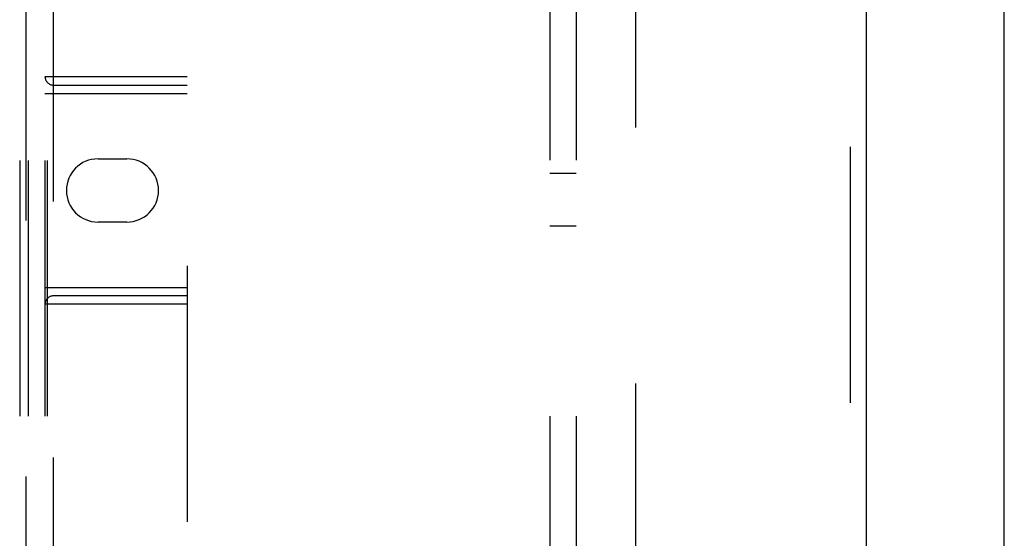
# Model space of a CAD drawing. Header units: inches. Extents: x 0 to 221, y 0 to 143.
# Tile 92 of 256: x 92.53 to 97.2, y 40.12 to 42.58. Entities that reach past the tile are written whole.
import ezdxf

# ---------------------------------------------------------------- set-up
doc = ezdxf.new("R2010")
doc.units = ezdxf.units.IN
doc.header["$LTSCALE"] = 12.142857
doc.header["$MEASUREMENT"] = 0
doc.linetypes.add('HIDDEN', pattern=[0.2, 0.1, -0.1])
doc.layers.get('0').update_dxf_attribs({"linetype": 'CONTINUOUS'})
for name, color, linetype in [('DEFAULT_2', 8, 'HIDDEN'), ('RIGHTHAND_DOOR_ASSEMBLY', 7, 'CONTINUOUS'), ('SUBPANEL', 7, 'CONTINUOUS')]:
    doc.layers.add(name, color=color, linetype=linetype)

msp = doc.modelspace()

# ---------------------------------------------------------------- linework, layer by layer
at = {"color": 3, "linetype": 'Continuous'}
msp.add_line((97.1972, 33.5496), (97.1972, 110.0793), dxfattribs=at)
at = {"layer": 'DEFAULT_2', "color": 8, "linetype": 'HIDDEN'}
msp.add_line((95.4472, 103.9976), (95.4472, 34.8936), dxfattribs=at)
at = {"layer": 'RIGHTHAND_DOOR_ASSEMBLY', "color": 8, "linetype": 'HIDDEN'}
for p, q in [((96.4665, 105.1206), (96.4665, 33.7706)), ((92.5265, 46.7706), (92.5265, 36.8506)), ((92.5565, 36.7706), (92.5565, 46.7706)), ((92.5665, 46.7706), (92.5665, 36.8906)), ((92.6465, 46.7706), (92.6465, 36.8606)), ((92.6565, 46.7706), (92.6565, 36.8906)), ((92.6865, 36.8606), (92.6865, 46.7706)), ((93.3215, 46.2706), (93.3215, 37.2706)), ((92.6465, 42.3106), (93.3215, 42.3106)), ((92.6865, 42.2706), (93.3215, 42.2706)), ((92.6465, 42.2306), (93.3215, 42.2306)), ((92.898, 41.9206), (93.035, 41.9206)), ((93.035, 41.6206), (92.898, 41.6206)), ((92.6465, 41.3106), (93.3215, 41.3106)), ((93.3215, 41.2706), (92.6865, 41.2706)), ((93.3215, 41.2306), (92.6465, 41.2306))]:
    msp.add_line(p, q, dxfattribs=at)
at = {"layer": 'RIGHTHAND_DOOR_ASSEMBLY', "color": 3, "linetype": 'Continuous'}
msp.add_line((96.5415, 105.1206), (96.5415, 33.7706), dxfattribs=at)
at = {"layer": 'RIGHTHAND_DOOR_ASSEMBLY', "color": 8, "linetype": 'HIDDEN'}
for centre, radius, start, end in [((92.6865, 42.3106), 0.04, 180, 270), ((92.898, 41.7706), 0.15, 90, 270), ((93.035, 41.7706), 0.15, 270, 90), ((92.6865, 41.2306), 0.04, 90, 180)]:
    msp.add_arc(centre, radius, start, end, dxfattribs=at)
at = {"layer": 'SUBPANEL', "color": 8, "linetype": 'HIDDEN'}
for p, q in [((95.041, 101.4143), (95.041, 37.4768)), ((95.166, 101.4143), (95.166, 37.4768)), ((95.166, 41.8518), (95.041, 41.8518)), ((95.166, 41.6018), (95.041, 41.6018))]:
    msp.add_line(p, q, dxfattribs=at)

doc.saveas('drawing.dxf')
